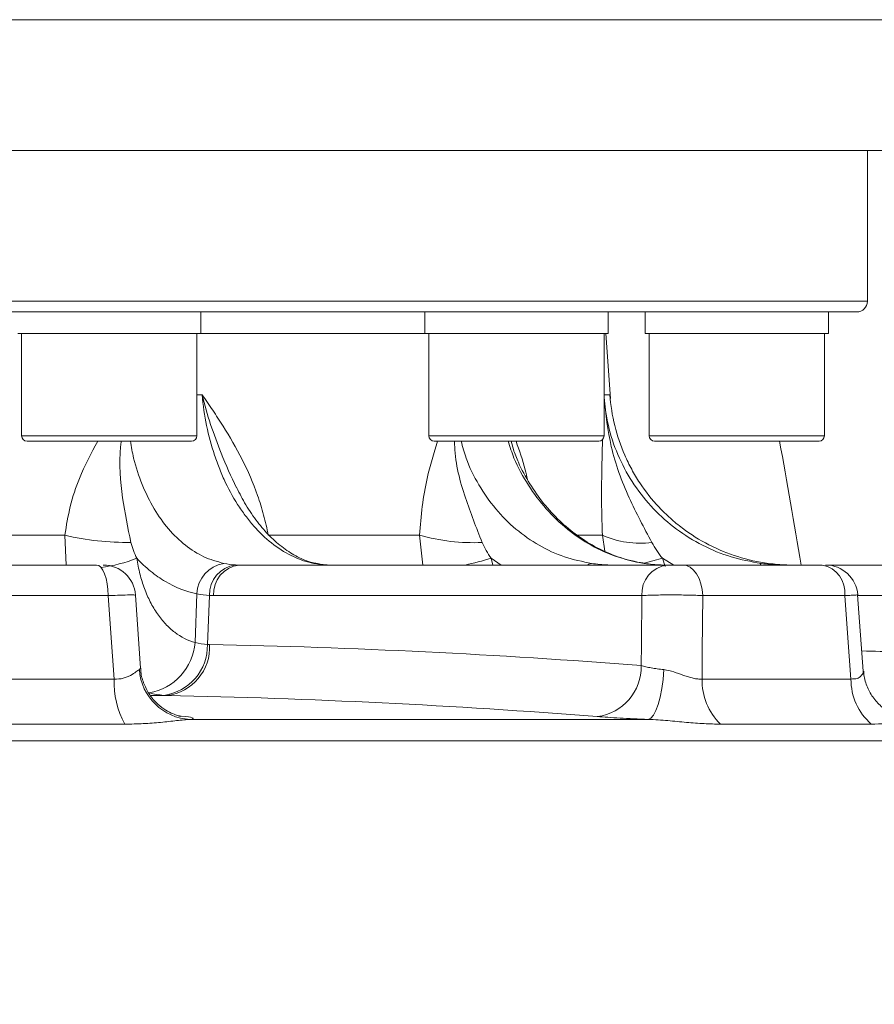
# Model space of a CAD drawing. Header units: millimetres. Extents: x 0 to 8410, y 0 to 5940.
# Tile 143 of 256: x 3691 to 3770, y 2339 to 2430. Entities that reach past the tile are written whole.
import ezdxf

# ---------------------------------------------------------------- set-up
doc = ezdxf.new("R2010")
doc.units = ezdxf.units.MM
doc.header["$LTSCALE"] = 10
doc.styles.add('SLDTEXTSTYLE0', font='TXT', dxfattribs={"width": 0.605})
doc.dimstyles.new('SLDDIMSTYLE6', dxfattribs={"dimtxt": 50, "dimasz": 50, "dimexe": 0, "dimexo": 0.0625, "dimgap": 12.5, "dimtad": 1, "dimtoh": 1, "dimdec": 0, "dimrnd": 1e-09, "dimzin": 12, "dimdsep": 46, "dimtxsty": 'SLDTEXTSTYLE0', "dimsah": 1, "dimcen": 0.09, "dimadec": 0, "dimazin": 0, "dimtfac": 1, "dimtofl": 0, "dimtmove": 0, "dimatfit": 3, "dimfxl": 0, "dimfrac": 2, "dimtolj": 1, "dimtzin": 12, "dimarcsym": 0})

# ---------------------------------------------------------------- blocks, each defined once
blk = doc.blocks.new('*D21')
at = {"color": 7, "linetype": 'Continuous', "lineweight": 0}
for p, q in [((3945.682, 2649.6), (3945.682, 2002.575)), ((3622.908, 2227.14), (3622.908, 2002.575)), ((3945.682, 2017.575), (3622.908, 2017.575))]:
    blk.add_line(p, q, dxfattribs=at)
for points in [[(3622.908, 2017.575), (3672.908, 2010.075), (3672.908, 2025.075)], [(3945.682, 2017.575), (3895.682, 2025.075), (3895.682, 2010.075)]]:
    blk.add_solid(points, dxfattribs=at)
at = {"color": 7, "linetype": 'Continuous', "lineweight": 0, "insert": (3727.007, 2082.028), "char_height": 50, "attachment_point": 1, "style": 'SLDTEXTSTYLE0'}
blk.add_mtext('323', dxfattribs=at)

msp = doc.modelspace()

# ---------------------------------------------------------------- linework, layer by layer
at = {"color": 8, "linetype": 'Continuous', "lineweight": 0}
for p, q in [((3789.462934, 2430.222172), (3642.907857, 2430.222172)), ((3642.907857, 2404.074761), (3769.407863, 2404.074761)), ((3707.155983, 2395.388904), (3707.630272, 2395.388904)), ((3744.954194, 2395.388904), (3745.494428, 2395.388904)), ((3690.885978, 2391.574758), (3691.505219, 2391.574758)), ((3691.505219, 2391.574758), (3707.155983, 2391.574758)), ((3728.684197, 2391.574758), (3731.066878, 2391.574758)), ((3731.066878, 2391.574758), (3744.954194, 2391.574758)), ((3749.140436, 2391.574758), (3754.162307, 2391.574758)), ((3754.162307, 2391.574758), (3765.410433, 2391.574758)), ((3736.536133, 2390.313763), (3736.320781, 2391.074765)), ((3674.830618, 2382.34033), (3694.896492, 2382.34033)), ((3695.020216, 2379.574764), (3694.896492, 2382.34033)), ((3713.772538, 2382.34033), (3727.832797, 2382.34033)), ((3728.140513, 2379.574764), (3727.832797, 2382.34033)), ((3742.50036, 2382.34033), (3744.795236, 2382.34033)), ((3745.032268, 2380.866769), (3744.795236, 2382.34033)), ((3718.016143, 2379.723194), (3718.342202, 2379.688743)), ((3734.464134, 2380.19729), (3734.638261, 2379.574764)), ((3735.397304, 2379.574764), (3734.464134, 2380.19729)), ((3745.300109, 2379.583213), (3745.18765, 2379.574764)), ((3750.367219, 2380.19729), (3750.61507, 2379.452843)), ((3751.417408, 2379.574764), (3750.367219, 2380.19729)), ((3761.230106, 2379.583213), (3761.201779, 2379.574764)), ((3698.926578, 2376.731771), (3682.301557, 2376.731771)), ((3706.979113, 2372.372899), (3707.157056, 2376.906398)), ((3708.129081, 2372.204828), (3708.316448, 2376.74171)), ((3748.458187, 2376.731771), (3708.704429, 2376.731771)), ((3767.292912, 2376.731771), (3754.12404, 2376.731771)), ((3800.489972, 2376.731771), (3768.493886, 2376.731771)), ((3701.811189, 2369.858819), (3701.90237, 2369.989234)), ((3684.287994, 2368.988443), (3699.467103, 2368.988443)), ((3754.052321, 2368.988443), (3767.877782, 2368.988443)), ((3704.367178, 2367.457602), (3702.889542, 2367.457602)), ((3700.463551, 2364.799577), (3685.086879, 2364.799577)), ((3705.583314, 2365.534696), (3706.120583, 2365.499962)), ((3705.690275, 2365.549165), (3706.120583, 2365.499962)), ((3706.53979, 2365.233901), (3749.049316, 2365.233901)), ((3769.764627, 2364.799577), (3755.759219, 2364.799577)), ((3835.820059, 2363.235894), (3685.570429, 2363.235894))]:
    msp.add_line(p, q, dxfattribs=at)
at = {"color": 7, "linetype": 'Continuous', "lineweight": 0}
for p, q in [((3785.164932, 2418.07476), (3642.907857, 2418.07476)), ((3769.407863, 2404.074761), (3769.407863, 2418.07476)), ((3768.407861, 2403.074759), (3642.907857, 2403.074759)), ((3707.520979, 2401.074755), (3707.520979, 2403.074759)), ((3728.319193, 2403.074759), (3728.319193, 2401.074755)), ((3745.319198, 2401.074755), (3745.319198, 2403.074759)), ((3748.775447, 2403.074759), (3748.775447, 2401.074755)), ((3765.775437, 2401.074755), (3765.775437, 2403.074759)), ((3690.520982, 2401.074755), (3691.168005, 2401.074755)), ((3690.885978, 2401.074755), (3690.885978, 2391.574758)), ((3691.168005, 2401.074755), (3707.520979, 2401.074755)), ((3707.155983, 2391.574758), (3707.155983, 2401.074755)), ((3707.520979, 2401.074755), (3728.319193, 2401.074755)), ((3728.319193, 2401.074755), (3730.80879, 2401.074755)), ((3728.684197, 2401.074755), (3728.684197, 2391.574758)), ((3730.80879, 2401.074755), (3745.319198, 2401.074755)), ((3744.954194, 2391.574758), (3744.954194, 2401.074755)), ((3745.549152, 2395.05418), (3745.12815, 2401.074755)), ((3748.775447, 2401.074755), (3754.022638, 2401.074755)), ((3749.140436, 2401.074755), (3749.140436, 2391.574758)), ((3754.022638, 2401.074755), (3765.775437, 2401.074755)), ((3765.410433, 2391.574758), (3765.410433, 2401.074755)), ((3691.967162, 2391.074765), (3691.385979, 2391.074765)), ((3706.655982, 2391.074765), (3691.967162, 2391.074765)), ((3731.42043, 2391.074765), (3729.18419, 2391.074765)), ((3744.454193, 2391.074765), (3731.42043, 2391.074765)), ((3754.353652, 2391.074765), (3749.640445, 2391.074765)), ((3764.91044, 2391.074765), (3754.353652, 2391.074765)), ((3681.446704, 2379.574764), (3697.832445, 2379.574764)), ((3711.06522, 2379.574764), (3750.818993, 2379.574764)), ((3752.235452, 2379.574764), (3765.214781, 2379.574764)), ((3765.52094, 2379.574764), (3801.965217, 2379.574764)), ((3701.914782, 2369.990114), (3701.446774, 2376.779783)), ((3769.018973, 2369.723725), (3768.488939, 2376.797724))]:
    msp.add_line(p, q, dxfattribs=at)
at = {"color": 7, "linetype": 'Continuous', "lineweight": 0, "flags": 128}
msp.add_lwpolyline([(3697.832445, 2379.574764), (3698.039154, 2379.520881), (3698.238442, 2379.361186), (3698.423142, 2379.101414), (3698.58663, 2378.750879), (3698.723028, 2378.322187), (3698.827441, 2377.830732), (3698.896113, 2377.294171), (3698.926578, 2376.731771)], dxfattribs=at)
at = {"color": 8, "linetype": 'Continuous', "lineweight": 0, "flags": 128}
for points in [[(3743.793326, 2379.723194), (3743.535968, 2379.667643), (3743.365387, 2379.574764)], [(3750.367219, 2380.19729), (3749.491001, 2379.958737), (3748.683358, 2379.749257)], [(3752.235452, 2379.574764), (3752.592261, 2379.520881), (3752.936239, 2379.361186), (3753.255064, 2379.101414), (3753.537263, 2378.750879), (3753.772701, 2378.322187), (3753.952916, 2377.830732), (3754.071454, 2377.294171), (3754.12404, 2376.731771)], [(3759.532238, 2379.723194), (3759.486521, 2379.667643), (3759.449805, 2379.574764)], [(3699.467103, 2368.988443), (3699.169176, 2373.257134), (3698.926578, 2376.731771)], [(3748.403291, 2370.232481), (3748.420099, 2372.217405), (3748.458187, 2376.731771)], [(3754.12404, 2376.731771), (3754.07655, 2371.597502), (3754.052321, 2368.988443)], [(3767.877782, 2368.988443), (3767.555441, 2373.257134), (3767.292912, 2376.731771)], [(3750.505353, 2369.858819), (3750.430356, 2368.957269), (3750.314275, 2368.098247), (3750.161002, 2367.310482), (3749.975661, 2366.62035), (3749.764467, 2366.050962), (3749.534483, 2365.621361), (3749.293412, 2365.345928), (3749.049316, 2365.233901)]]:
    msp.add_lwpolyline(points, dxfattribs=at)
at = {"color": 7, "linetype": 'Continuous', "lineweight": 0}
for centre, radius, start, end in [((3768.407857, 2404.074759), 1, 270, 0), ((3691.385979, 2391.574759), 0.5, 180, 270), ((3706.655979, 2391.574759), 0.5, 270, 0), ((3729.184194, 2391.574759), 0.5, 180, 270), ((3744.454194, 2391.574759), 0.5, 270, 0), ((3749.640441, 2391.574759), 0.5, 180, 270), ((3764.910441, 2391.574759), 0.5, 270, 0), ((3698.466499, 2376.574771), 2.999992, 3.97868593, 90.00003528), ((3765.520921, 2376.574737), 3.000027, 4.35824401, 90.00106324)]:
    msp.add_arc(centre, radius, start, end, dxfattribs=at)
at = {"color": 8, "linetype": 'Continuous', "lineweight": 0}
for centre, radius, start, end in [((3700.768565, 2407.585662), 25.91926, 256.90581191, 270.56821399), ((3732.823593, 2400.027397), 18.377714, 254.24241446, 272.53567554), ((3748.310525, 2390.32291), 8.722319, 246.23273993, 277.11074176), ((3695.924612, 2395.162899), 15.997687, 278.39505112, 290.69322197), ((3710.103145, 2376.810475), 2.947651, 98.82947223, 178.13513463), ((3711.078369, 2376.840683), 2.763694, 97.09523841, 182.05230101), ((3711.400745, 2376.894463), 2.70122, 97.13527201, 183.45296376), ((3726.041957, 2407.83954), 28.896835, 282.00565864, 286.94518768), ((3751.154521, 2376.894447), 2.701237, 97.13529841, 183.45258187), ((3764.693042, 2377.012373), 2.614968, 353.83996771, 78.49109922), ((3701.886633, 2372.754526), 5.10676, 279.34599813, 355.71429614), ((3703.483974, 2372.080831), 4.646762, 277.23695995, 1.5291032), ((3703.800209, 2371.964779), 4.542698, 277.16972682, 2.91183885), ((3706.774573, 2370.20371), 4.975352, 183.97492371, 267.29525366), ((3743.74026, 2370.127311), 4.664217, 277.20869181, 1.29203258), ((3707.559611, 2368.70054), 8.097628, 177.96247821, 208.79919542), ((3759.745381, 2368.866077), 5.694375, 178.76868392, 225.57159537), ((3773.323037, 2368.921828), 5.445662, 179.29910725, 229.19858107)]:
    msp.add_arc(centre, radius, start, end, dxfattribs=at)
msp.add_ellipse((3622.907857, 2058.956608), major_axis=(0, 606.023448), ratio=0.272913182, start_param=5.269872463, end_param=5.292394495, dxfattribs=at)
for points, knots in [([(3713.772539, 2382.34033), (3713.657889, 2382.976075), (3713.516906, 2383.600622), (3713.188028, 2384.829981), (3712.999344, 2385.436399), (3712.379526, 2387.201126), (3711.892848, 2388.314584), (3710.810682, 2390.453512), (3710.213055, 2391.480949), (3709.271177, 2392.972229), (3708.949615, 2393.461355), (3708.296286, 2394.430351), (3707.965311, 2394.909056), (3707.630271, 2395.388899)], [0, 0, 0, 0, 0.125, 0.125, 0.25, 0.25, 0.5, 0.5, 0.75, 0.75, 0.875, 0.875, 1, 1, 1, 1]), ([(3718.016144, 2379.723196), (3717.372006, 2379.852271), (3716.740811, 2380.062665), (3715.503157, 2380.639445), (3714.895608, 2381.006655), (3713.710785, 2381.901125), (3713.148588, 2382.416671), (3712.348772, 2383.28847), (3712.089455, 2383.595577), (3711.585578, 2384.243244), (3711.340284, 2384.58492), (3710.632254, 2385.654397), (3710.204213, 2386.414901), (3709.625626, 2387.624284), (3709.443404, 2388.038916), (3709.100534, 2388.891508), (3708.939267, 2389.331385), (3708.493542, 2390.673365), (3708.249302, 2391.588615), (3707.862389, 2393.458642), (3707.719712, 2394.413418), (3707.630271, 2395.388899)], [0, 0, 0, 0, 0.125, 0.125, 0.25, 0.25, 0.375, 0.375, 0.4375, 0.4375, 0.5, 0.5, 0.625, 0.625, 0.6875, 0.6875, 0.75, 0.75, 0.875, 0.875, 1, 1, 1, 1]), ([(3710.847492, 2386.752162), (3710.846501, 2386.754133), (3710.327176, 2387.787498), (3709.074835, 2390.605753), (3708.08927, 2393.545512), (3707.632404, 2395.380341), (3707.630272, 2395.388904)], [0, 0, 0, 0, 0.000726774, 0.380868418, 0.997110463, 1, 1, 1, 1]), ([(3744.954194, 2395.127642), (3745.118, 2393.594203), (3745.460337, 2390.389483), (3747.128676, 2385.921105), (3748.660255, 2383.040593), (3749.39024, 2381.667677)], [0, 0, 0, 0, 0.32442063, 0.67800365, 1, 1, 1, 1]), ([(3744.954194, 2394.969243), (3745.080912, 2394.040009), (3745.336444, 2392.166178), (3746.306508, 2389.479637), (3747.694784, 2386.978996), (3749.485886, 2384.74499), (3751.632613, 2382.849057), (3754.065717, 2381.342626), (3756.719071, 2380.241433), (3758.594514, 2379.895941), (3759.532238, 2379.723194)], [0, 0, 0, 0, 0.1232619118, 0.2485616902, 0.3737529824, 0.4989434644, 0.6242030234, 0.7494629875, 0.8747311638, 1, 1, 1, 1]), ([(3694.896492, 2382.34033), (3695.041048, 2383.24369), (3695.333892, 2385.073729), (3696.335564, 2388.05483), (3697.346071, 2389.951772), (3697.944293, 2391.074765)], [0, 0, 0, 0, 0.284554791, 0.576454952, 1, 1, 1, 1]), ([(3700.126725, 2391.074765), (3700.108769, 2390.905347), (3699.914907, 2389.076232), (3700.144618, 2385.930067), (3700.741243, 2383.043487), (3701.025608, 2381.667677)], [0, 0, 0, 0, 0.050715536, 0.547549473, 1, 1, 1, 1]), ([(3700.979302, 2391.074765), (3701.068844, 2390.548233), (3701.310281, 2389.128499), (3702.050597, 2386.99346), (3703.133799, 2384.764552), (3704.492972, 2382.855071), (3706.048129, 2381.356328), (3707.781627, 2380.242906), (3709.02176, 2379.898076), (3709.650698, 2379.723194)], [0, 0, 0, 0, 0.088261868, 0.237988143, 0.392056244, 0.541857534, 0.696017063, 0.845834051, 1, 1, 1, 1]), ([(3727.832797, 2382.34033), (3727.896757, 2383.24369), (3728.026328, 2385.073729), (3728.574088, 2388.054827), (3729.148412, 2389.951771), (3729.488413, 2391.074765)], [0, 0, 0, 0, 0.284555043, 0.576455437, 1, 1, 1, 1]), ([(3731.072644, 2391.074765), (3731.075672, 2390.905347), (3731.108361, 2389.076234), (3731.957762, 2385.930066), (3733.09474, 2383.043486), (3733.63665, 2381.667677)], [0, 0, 0, 0, 0.050715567, 0.547549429, 1, 1, 1, 1]), ([(3731.682586, 2391.074765), (3731.822739, 2390.548211), (3732.20403, 2389.115705), (3733.28509, 2386.98363), (3734.833122, 2384.743751), (3736.731972, 2382.84939), (3738.893189, 2381.342536), (3741.264489, 2380.241453), (3742.950378, 2379.895948), (3743.793326, 2379.723194)], [0, 0, 0, 0, 0.08828334, 0.240177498, 0.392070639, 0.544047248, 0.696024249, 0.848011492, 1, 1, 1, 1]), ([(3748.689706, 2379.723194), (3747.855328, 2379.891971), (3746.162369, 2380.234419), (3743.760644, 2381.331518), (3741.520121, 2382.838318), (3739.542397, 2384.725153), (3737.871538, 2386.970433), (3736.678855, 2389.101445), (3736.222683, 2390.548176), (3736.056643, 2391.074765)], [0, 0, 0, 0, 0.149832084, 0.304010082, 0.453824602, 0.607997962, 0.75773586, 0.911819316, 1, 1, 1, 1]), ([(3736.786353, 2391.074765), (3737.090275, 2390.214243), (3737.486383, 2389.092708), (3737.781115, 2387.815273), (3737.849707, 2387.517977)], [0, 0, 0, 0, 0.767270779, 1, 1, 1, 1]), ([(3744.795236, 2382.34033), (3744.768847, 2383.243773), (3744.715389, 2385.07398), (3744.726306, 2388.108347), (3744.778455, 2390.053251), (3744.809861, 2391.224507)], [0, 0, 0, 0, 0.279420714, 0.566054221, 1, 1, 1, 1]), ([(3701.577625, 2380.197283), (3701.650004, 2379.700882), (3701.746342, 2379.213747), (3701.982737, 2378.275136), (3702.122227, 2377.824658), (3702.442674, 2376.96037), (3702.623631, 2376.546559), (3702.927168, 2375.95423), (3703.033703, 2375.761721), (3703.254121, 2375.392307), (3703.368402, 2375.214593), (3703.723232, 2374.702038), (3703.97571, 2374.387685), (3704.512697, 2373.813991), (3704.799533, 2373.553205), (3705.685731, 2372.876218), (3706.313548, 2372.55713), (3706.979113, 2372.372897)], [0, 0, 0, 0, 0.125, 0.125, 0.25, 0.25, 0.375, 0.375, 0.4375, 0.4375, 0.5, 0.5, 0.625, 0.625, 0.75, 0.75, 1, 1, 1, 1]), ([(3707.157058, 2376.906398), (3706.136834, 2377.112721), (3705.159646, 2377.494563), (3703.990074, 2378.183592), (3703.758789, 2378.332121), (3703.301565, 2378.650982), (3703.07499, 2378.821842), (3702.408184, 2379.364145), (3701.983374, 2379.762787), (3701.577625, 2380.197283)], [0, 0, 0, 0, 0.5, 0.5, 0.625, 0.625, 0.75, 0.75, 1, 1, 1, 1]), ([(3754.124043, 2376.731767), (3753.916731, 2376.742409), (3753.696273, 2376.751834), (3753.230134, 2376.768351), (3752.981513, 2376.775499), (3752.473547, 2376.786942), (3752.214998, 2376.79126), (3751.688822, 2376.797105), (3751.420053, 2376.798599), (3750.89664, 2376.79861), (3750.63908, 2376.797174), (3750.132504, 2376.791333), (3749.888983, 2376.786973), (3749.429409, 2376.775621), (3749.210254, 2376.768541), (3748.806193, 2376.751886), (3748.622774, 2376.742409), (3748.458194, 2376.731767)], [0, 0, 0, 0, 0.125, 0.125, 0.25, 0.25, 0.375, 0.375, 0.5, 0.5, 0.625, 0.625, 0.75, 0.75, 0.875, 0.875, 1, 1, 1, 1]), ([(3768.464292, 2376.795876), (3768.463863, 2376.796015), (3768.462813, 2376.796356), (3768.013294, 2376.771714), (3767.504862, 2376.743523), (3767.292912, 2376.731771)], [0, 0, 0, 0, 0.28729479, 0.702894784, 1, 1, 1, 1]), ([(3768.879066, 2371.591065), (3770.013487, 2371.564853), (3780.605997, 2371.320104), (3791.181331, 2370.745525), (3800.624083, 2370.232481)], [0, 0, 0, 0, 0.107096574, 1, 1, 1, 1]), ([(3699.467106, 2368.988443), (3699.770842, 2368.966918), (3700.053392, 2368.994493), (3700.440338, 2369.091926), (3700.562016, 2369.133229), (3700.787598, 2369.225482), (3700.891866, 2369.276422), (3701.182981, 2369.435072), (3701.350048, 2369.550072), (3701.624529, 2369.74422), (3701.732838, 2369.824619), (3701.81119, 2369.858821)], [0, 0, 0, 0, 0.25, 0.25, 0.375, 0.375, 0.5, 0.5, 0.75, 0.75, 1, 1, 1, 1]), ([(3748.403296, 2370.232479), (3748.534709, 2370.195037), (3748.678536, 2370.158849), (3748.990853, 2370.08898), (3749.160603, 2370.055108), (3749.515846, 2369.991838), (3749.702028, 2369.962235), (3750.091687, 2369.907169), (3750.297159, 2369.881513), (3750.505351, 2369.858821)], [0, 0, 0, 0, 0.25, 0.25, 0.5, 0.5, 0.75, 0.75, 1, 1, 1, 1]), ([(3750.505351, 2369.858821), (3750.819499, 2369.824581), (3751.126139, 2369.744158), (3751.738606, 2369.550395), (3752.045796, 2369.435199), (3752.494076, 2369.276679), (3752.642268, 2369.225871), (3752.937659, 2369.133961), (3753.086205, 2369.092566), (3753.376236, 2369.027615), (3753.517294, 2369.004064), (3753.791588, 2368.978993), (3753.925606, 2368.977655), (3754.052323, 2368.988443)], [0, 0, 0, 0, 0.25, 0.25, 0.5, 0.5, 0.625, 0.625, 0.75, 0.75, 0.875, 0.875, 1, 1, 1, 1]), ([(3767.877782, 2368.988443), (3768.079957, 2368.992038), (3768.368263, 2368.997166), (3768.773079, 2369.195104), (3769.03682, 2369.512559), (3769.004632, 2369.663706), (3768.993209, 2369.717348)], [0, 0, 0, 0, 0.270718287, 0.386049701, 0.782107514, 1, 1, 1, 1]), ([(3706.539787, 2365.233901), (3706.163912, 2365.217782), (3705.733591, 2365.170997), (3704.804657, 2365.069008), (3704.307461, 2365.012805), (3703.272227, 2364.914769), (3702.730518, 2364.872459), (3701.619349, 2364.814956), (3701.048703, 2364.799572), (3700.463553, 2364.799572)], [0, 0, 0, 0, 0.25, 0.25, 0.5, 0.5, 0.75, 0.75, 1, 1, 1, 1]), ([(3706.120581, 2365.499959), (3706.495057, 2365.453078), (3706.718017, 2365.406852), (3706.82583, 2365.33861), (3706.822255, 2365.316447), (3706.738648, 2365.273945), (3706.658802, 2365.253497), (3706.539787, 2365.233901)], [0, 0, 0, 0, 0.5, 0.5, 0.75, 0.75, 1, 1, 1, 1]), ([(3749.049317, 2365.233901), (3748.585234, 2365.253376), (3748.126353, 2365.274153), (3747.253868, 2365.316654), (3746.835969, 2365.338546), (3746.036946, 2365.383577), (3745.654135, 2365.40685), (3744.948681, 2365.453281), (3744.623232, 2365.476581), (3744.325546, 2365.499959)], [0, 0, 0, 0, 0.25, 0.25, 0.5, 0.5, 0.75, 0.75, 1, 1, 1, 1]), ([(3755.759217, 2364.799572), (3755.270071, 2364.799572), (3754.762877, 2364.814959), (3753.710531, 2364.872561), (3753.165624, 2364.914855), (3752.046402, 2365.012842), (3751.467711, 2365.069114), (3750.281154, 2365.170995), (3749.675826, 2365.217775), (3749.049317, 2365.233901)], [0, 0, 0, 0, 0.25, 0.25, 0.5, 0.5, 0.75, 0.75, 1, 1, 1, 1]), ([(3773.743657, 2365.233901), (3773.590366, 2365.217782), (3773.365917, 2365.170997), (3772.828782, 2365.069008), (3772.515868, 2365.012805), (3771.827693, 2364.914769), (3771.449778, 2364.872459), (3770.644742, 2364.814956), (3770.216858, 2364.799572), (3769.764623, 2364.799572)], [0, 0, 0, 0, 0.25, 0.25, 0.5, 0.5, 0.75, 0.75, 1, 1, 1, 1])]:
    msp.add_open_spline(points, degree=3, knots=knots, dxfattribs=at)
at = {"color": 7, "linetype": 'Continuous', "lineweight": 0}
for points, knots in [([(3760.214122, 2379.723196), (3759.24477, 2379.852271), (3758.300321, 2380.062665), (3756.459186, 2380.639445), (3755.560899, 2381.006655), (3753.820928, 2381.901125), (3753.001363, 2382.416671), (3751.844703, 2383.28847), (3751.471333, 2383.595577), (3750.749284, 2384.243244), (3750.399566, 2384.58492), (3749.395766, 2385.654397), (3748.796654, 2386.414901), (3747.999213, 2387.624284), (3747.750366, 2388.038916), (3747.287085, 2388.891508), (3747.071838, 2389.331385), (3746.485542, 2390.673365), (3746.176569, 2391.588615), (3745.715775, 2393.458642), (3745.563947, 2394.413418), (3745.49443, 2395.388899)], [0, 0, 0, 0, 0.125, 0.125, 0.25, 0.25, 0.375, 0.375, 0.4375, 0.4375, 0.5, 0.5, 0.625, 0.625, 0.6875, 0.6875, 0.75, 0.75, 0.875, 0.875, 1, 1, 1, 1]), ([(3748.648057, 2379.761788), (3748.506312, 2379.775756), (3747.689168, 2379.85628), (3746.219651, 2380.314036), (3744.290068, 2381.127322), (3742.477205, 2382.259234), (3740.80624, 2383.644522), (3739.310435, 2385.26334), (3738.031395, 2387.098378), (3737.088924, 2388.790307), (3736.683406, 2389.911414), (3736.537683, 2390.314284)], [0, 0, 0, 0, 0.02735725, 0.157711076, 0.287826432, 0.417104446, 0.545672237, 0.67386439, 0.801209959, 0.928564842, 1, 1, 1, 1]), ([(3718.32485, 2379.728693), (3718.170233, 2379.749447), (3717.579702, 2379.828715), (3716.51741, 2380.29135), (3715.19252, 2381.098178), (3713.931858, 2382.202343), (3712.75279, 2383.556072), (3711.710727, 2385.059644), (3711.127024, 2386.213807), (3710.853326, 2386.754993)], [0, 0, 0, 0, 0.0610143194, 0.2330336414, 0.3967025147, 0.5562305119, 0.7092050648, 0.8636466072, 1, 1, 1, 1]), ([(3719.241793, 2379.588175), (3719.180096, 2379.589263), (3718.849208, 2379.595099), (3718.573056, 2379.659627), (3718.348394, 2379.712123)], [0, 0, 0, 0, 0.186458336, 1, 1, 1, 1]), ([(3750.818986, 2379.574759), (3750.901163, 2379.574759), (3751.004145, 2379.574759), (3751.233884, 2379.574759), (3751.362971, 2379.574759), (3751.624798, 2379.574759), (3751.759325, 2379.574759), (3752.013373, 2379.574759), (3752.131835, 2379.574759), (3752.235449, 2379.574759)], [0, 0, 0, 0, 0.25, 0.25, 0.5, 0.5, 0.75, 0.75, 1, 1, 1, 1]), ([(3701.431836, 2376.77871), (3701.412998, 2376.786223), (3701.372236, 2376.80248), (3700.769335, 2376.79695), (3699.909529, 2376.772149), (3699.215781, 2376.743651), (3698.926578, 2376.731771)], [0, 0, 0, 0, 0.240515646, 0.520452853, 0.800090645, 1, 1, 1, 1]), ([(3705.680581, 2365.521836), (3705.687152, 2365.520844), (3705.711194, 2365.517214), (3705.588583, 2365.539102), (3705.269759, 2365.624733), (3704.728845, 2365.829029), (3704.044474, 2366.212888), (3703.322384, 2366.809193), (3702.6581, 2367.626236), (3702.177086, 2368.639048), (3701.932579, 2369.460632), (3701.944999, 2369.919492), (3701.946798, 2369.985956)], [0, 0, 0, 0, 0.031777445, 0.116275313, 0.188883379, 0.279489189, 0.390892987, 0.519664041, 0.66171378, 0.81459403, 0.973144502, 1, 1, 1, 1]), ([(3772.430728, 2365.483153), (3772.195591, 2365.558838), (3771.609331, 2365.74754), (3770.758393, 2366.329109), (3769.948085, 2367.171155), (3769.371517, 2368.212224), (3769.078403, 2369.093948), (3769.06969, 2369.606589), (3769.067759, 2369.720209)], [0, 0, 0, 0, 0.131330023, 0.327440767, 0.529050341, 0.732927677, 0.94080733, 1, 1, 1, 1])]:
    msp.add_open_spline(points, degree=3, knots=knots, dxfattribs=at)
at = {"color": 8, "linetype": 'Continuous', "lineweight": 0}
for points in [[(3701.025607, 2381.667671), (3701.164352, 2381.153435), (3701.352631, 2380.663753), (3701.577625, 2380.197283)], [(3733.636652, 2381.667671), (3733.865839, 2381.153435), (3734.14483, 2380.663753), (3734.464135, 2380.197283)], [(3749.390243, 2381.667671), (3749.674979, 2381.153435), (3750.002207, 2380.663753), (3750.367213, 2380.197283)], [(3709.650699, 2379.723196), (3710.025667, 2379.647903), (3710.387868, 2379.60123), (3710.737001, 2379.583215)], [(3710.737001, 2379.583215), (3710.846227, 2379.577579), (3710.955662, 2379.574759), (3711.065222, 2379.574759)], [(3719.188801, 2379.583215), (3718.782674, 2379.60123), (3718.391884, 2379.647903), (3718.016144, 2379.723196)], [(3708.316447, 2376.741715), (3707.941082, 2376.762926), (3707.554482, 2376.817892), (3707.157058, 2376.906398)], [(3708.70443, 2376.731767), (3708.574949, 2376.731767), (3708.445589, 2376.735084), (3708.316447, 2376.741715)], [(3706.979113, 2372.372897), (3707.373137, 2372.282379), (3707.756617, 2372.226406), (3708.129083, 2372.204828)], [(3708.129083, 2372.204828), (3708.198294, 2372.200003), (3708.267631, 2372.19691), (3708.337044, 2372.195552)], [(3708.337044, 2372.195552), (3721.715971, 2371.933783), (3735.071395, 2371.27954), (3748.403296, 2370.232479)], [(3704.069339, 2367.471086), (3703.625288, 2367.502518), (3703.173953, 2367.584085), (3702.715952, 2367.715551)], [(3704.367175, 2367.457594), (3704.26779, 2367.45957), (3704.168488, 2367.464068), (3704.069339, 2367.471086)], [(3744.325546, 2365.499959), (3731.030978, 2366.544035), (3717.709493, 2367.196572), (3704.367175, 2367.457594)]]:
    msp.add_open_spline(points, degree=3, dxfattribs=at)
at = {"color": 7, "linetype": 'Continuous', "lineweight": 0}
for points in [[(3743.793329, 2379.723196), (3744.302243, 2379.647903), (3744.804563, 2379.60123), (3745.30011, 2379.583215)], [(3750.247031, 2379.583215), (3749.718126, 2379.60123), (3749.199071, 2379.647903), (3748.689706, 2379.723196)], [(3759.532241, 2379.723196), (3760.097623, 2379.647903), (3760.66359, 2379.60123), (3761.230108, 2379.583215)], [(3761.919027, 2379.583215), (3761.347863, 2379.60123), (3760.779566, 2379.647903), (3760.214122, 2379.723196)]]:
    msp.add_open_spline(points, degree=3, dxfattribs=at)

# ---------------------------------------------------------------- dimensions: what is measured, and where the dimension line sits
dim = msp.add_linear_dim(base=(3622.907857, 2017.574759), p1=(3945.6821, 2649.600458), p2=(3622.907857, 2227.139992), dimstyle='SLDDIMSTYLE6', dxfattribs=at)
dim.commit()
dim.dimension.update_dxf_attribs({"geometry": '*D21', "text_midpoint": (3784.294979, 2017.574759), "dimtype": 160})

doc.saveas('drawing.dxf')
